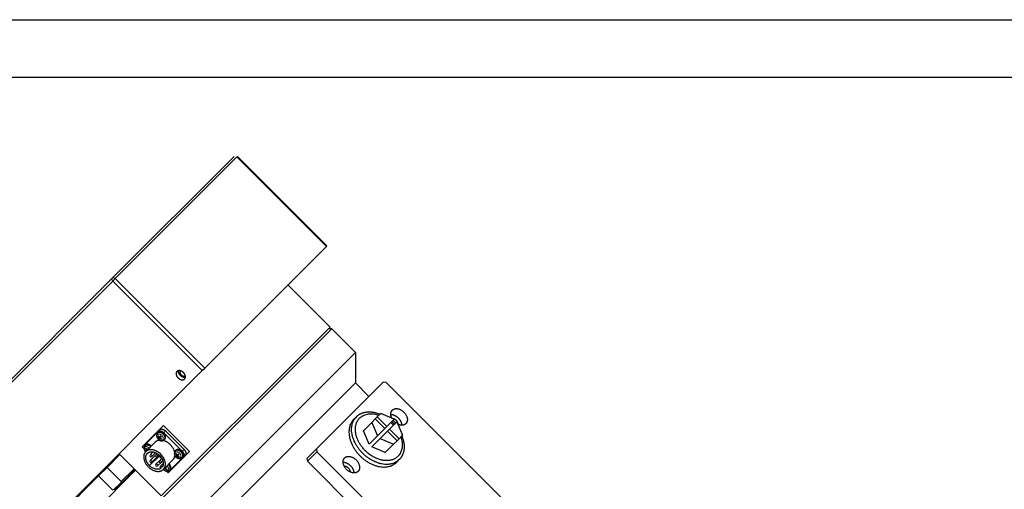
# Model space of a CAD drawing. Extents: x -336 to 855, y -4279 to -3403.
# Tile 13 of 19: x 329 to 535, y -3502 to -3403. Entities that reach past the tile are written whole.
import ezdxf

# ---------------------------------------------------------------- set-up
doc = ezdxf.new("R2010")
doc.units = 0
doc.header["$LTSCALE"] = 25.4
doc.linetypes.add('DASHEDBIDOT', pattern=[12.4, 3, -3, 0.2, -3, 0.2, -3])
doc.layers.get('0').update_dxf_attribs({"linetype": 'CONTINUOUS'})
doc.layers.add('Layer0000', color=7, linetype='CONTINUOUS', lineweight=25)

# ---------------------------------------------------------------- blocks, each defined once
blk = doc.blocks.new('ata-Border-A0-002')
at = {"color": 253, "ltscale": 0.5}
blk.add_line((0, 841), (1189, 841), dxfattribs=at)
blk.add_line((10, 829), (1179, 829))

msp = doc.modelspace()

# ---------------------------------------------------------------- linework, layer by layer
at = {"layer": 'Layer0000', "color": 7, "linetype": 'Continuous', "lineweight": 25}
for p, q in [((348.0154589, -3457.4813281), (373.5154589, -3431.9813281)), ((374.2225656, -3431.9813281), (392.9608953, -3450.7196578)), ((367.357342, -3476.3232112), (392.857342, -3450.8232112)), ((392.857342, -3450.8232112), (392.9608953, -3450.7196578)), ((304.5154589, -3500.9813281), (348.0154589, -3457.4813281)), ((384.7850116, -3458.8955416), (393.6238464, -3467.7343763)), ((393.6238464, -3467.7343763), (388.4461768, -3472.9120459)), ((393.9773998, -3468.0879297), (358.6220607, -3503.4432688)), ((393.9773998, -3468.0879297), (393.270293, -3468.0879297)), ((398.9271472, -3473.0376772), (393.9773998, -3468.0879297)), ((388.4461768, -3472.9120459), (358.2685073, -3503.0897154)), ((398.9271472, -3473.0376772), (363.5718082, -3508.3930163)), ((398.9271472, -3473.0376772), (398.9271472, -3479.4016382)), ((323.357342, -3520.3232112), (366.857342, -3476.8232112)), ((366.857342, -3476.8232112), (367.357342, -3476.3232112)), ((398.9271472, -3479.4016382), (369.9357692, -3508.3930163)), ((404.7598853, -3479.2257544), (390.7598853, -3493.2257544)), ((401.7555743, -3482.2300654), (398.9271472, -3479.4016382)), ((405.3634387, -3479.3293078), (404.7598853, -3479.2257544)), ((500.1157474, -3574.0816164), (405.3634387, -3479.3293078)), ((404.2032833, -3485.792764), (403.4650891, -3486.5309582)), ((407.0412618, -3486.9852942), (404.2032833, -3485.792764)), ((358.7138264, -3488.325484), (354.2596149, -3492.7796955)), ((364.193904, -3493.8055615), (358.7138264, -3488.325484)), ((398.5730581, -3487.0389272), (399.1246213, -3486.487364)), ((400.576895, -3489.4191524), (402.326895, -3487.6691524)), ((403.0650891, -3486.9309582), (402.326895, -3487.6691524)), ((402.326895, -3487.6691524), (403.5194252, -3490.5071308)), ((403.4650891, -3486.5309582), (403.0650891, -3486.9309582)), ((403.0650891, -3486.9309582), (405.0803435, -3488.9462125)), ((403.4650891, -3486.5309582), (405.4803435, -3488.5462125)), ((407.0412618, -3486.9852942), (405.4803435, -3488.5462125)), ((406.0460289, -3489.1118979), (407.6069472, -3487.5509796)), ((407.6069472, -3487.5509796), (408.7994774, -3490.3889581)), ((354.825109, -3492.3909781), (357.575109, -3489.6409781)), ((357.5599642, -3489.8383224), (357.435086, -3489.9986206)), ((357.950109, -3489.2659781), (357.575109, -3489.6409781)), ((358.7822158, -3489.8480848), (362.6713031, -3493.7371721)), ((359.1572158, -3489.4730848), (363.0463031, -3493.3621721)), ((401.7694252, -3492.2571308), (400.576895, -3489.4191524)), ((405.0803435, -3488.9462125), (403.5194252, -3490.5071308)), ((404.0851106, -3491.0728163), (405.6460289, -3489.5118979)), ((405.4803435, -3488.5462125), (405.0803435, -3488.9462125)), ((405.6460289, -3489.5118979), (406.0460289, -3489.1118979)), ((405.6460289, -3489.5118979), (407.6612832, -3491.5271523)), ((406.0460289, -3489.1118979), (408.0612832, -3491.1271523)), ((408.0612832, -3491.1271523), (408.7994774, -3490.3889581)), ((354.9349642, -3492.4633224), (354.810086, -3492.6236206)), ((354.9956041, -3493.8114732), (356.9956041, -3491.8114732)), ((357.6023481, -3490.5709006), (357.6893629, -3490.5523481)), ((357.969818, -3490.7758364), (357.6805603, -3491.0267549)), ((357.7803224, -3491.126517), (358.0312409, -3490.8372593)), ((358.1420627, -3490.5915797), (357.9261182, -3490.7598083)), ((357.969818, -3490.7758364), (358.0618923, -3490.6871542)), ((358.1199231, -3490.745185), (358.0312409, -3490.8372593)), ((358.2154977, -3490.6650146), (358.0472682, -3490.8809601)), ((358.2547292, -3491.1177144), (358.2361767, -3491.2047293)), ((358.968755, -3491.2471131), (358.8084567, -3491.3719913)), ((403.5194252, -3490.5071308), (401.7694252, -3492.2571308)), ((402.3351106, -3492.8228163), (404.0851106, -3491.0728163)), ((404.0851106, -3491.0728163), (406.923089, -3492.2653465)), ((405.173089, -3494.0153465), (406.923089, -3492.2653465)), ((406.923089, -3492.2653465), (407.6612832, -3491.5271523)), ((407.6612832, -3491.5271523), (408.0612832, -3491.1271523)), ((349.6064492, -3494.4276573), (346.9197405, -3497.1143661)), ((349.4296725, -3494.2508806), (358.2685073, -3503.0897154)), ((354.2596149, -3492.7796955), (354.6634708, -3493.1835513)), ((354.9773481, -3493.1959006), (355.0643629, -3493.1773481)), ((355.344818, -3493.4008364), (355.0555603, -3493.6517549)), ((355.5170627, -3493.2165797), (355.3011182, -3493.3848083)), ((355.344818, -3493.4008364), (355.4368923, -3493.3121542)), ((355.9160993, -3494.4819683), (356.5436989, -3493.8543687)), ((355.9324374, -3495.6871271), (357.1212581, -3494.4983065)), ((356.2696527, -3494.8355217), (357.0821527, -3494.0230217)), ((357.1212581, -3494.4983065), (357.4156011, -3494.2039634)), ((357.4748115, -3494.8518598), (357.8157142, -3494.5109571)), ((359.7396925, -3498.259773), (364.193904, -3493.8055615)), ((361.2722748, -3493.550633), (361.1473966, -3493.7109312)), ((361.3146587, -3494.2832112), (361.4016735, -3494.2646587)), ((361.6821286, -3494.488147), (361.3928709, -3494.7390655)), ((361.492633, -3494.8388276), (361.7435515, -3494.5495699)), ((361.8543733, -3494.3038903), (361.6384289, -3494.4721189)), ((361.6821286, -3494.488147), (361.7742029, -3494.3994648)), ((361.8322337, -3494.4574956), (361.7435515, -3494.5495699)), ((361.9278083, -3494.3773252), (361.7595788, -3494.5932707)), ((362.8784099, -3494.9442789), (363.2534099, -3494.5692789)), ((390.7598853, -3493.2257544), (388.7598853, -3495.2257544)), ((390.8634387, -3493.8293078), (388.8634387, -3495.8293078)), ((390.7598853, -3493.2257544), (390.8634387, -3493.8293078)), ((390.8634387, -3493.8293078), (485.6157474, -3588.5816164)), ((405.173089, -3494.0153465), (402.3351106, -3492.8228163)), ((356.2859908, -3496.0406805), (357.4748115, -3494.8518598)), ((357.1476937, -3496.4482943), (357.8824253, -3495.7135628)), ((357.5012471, -3496.8018477), (358.2359787, -3496.0671161)), ((357.8824253, -3495.7135628), (358.3820387, -3495.2139493)), ((358.6920023, -3496.266904), (358.1965186, -3496.7623877)), ((358.2359787, -3496.0671161), (358.5987181, -3495.7043767)), ((358.7079147, -3497.5237838), (360.7079147, -3495.5237838)), ((362.8784099, -3494.9442789), (360.1284099, -3497.6942789)), ((361.9670398, -3494.830025), (361.9484873, -3494.9170399)), ((362.6810656, -3494.9594237), (362.5207673, -3495.0843019)), ((388.7598853, -3495.2257544), (388.8634387, -3495.8293078)), ((388.8634387, -3495.8293078), (483.6157474, -3590.5816164)), ((407.5533142, -3496.0191833), (408.1048774, -3495.4676202)), ((352.8709251, -3497.6921332), (338.691995, -3511.8710632)), ((345.148497, -3498.8856095), (346.9197405, -3497.1143661)), ((349.8895903, -3500.0842136), (346.9197405, -3497.1143661)), ((352.5762979, -3497.397506), (349.8895903, -3500.0842136)), ((352.7530746, -3497.5742827), (349.9262934, -3500.4010639)), ((358.1965186, -3496.7623877), (357.9465186, -3497.0123877)), ((357.9465186, -3497.0123877), (358.2189265, -3497.2847955)), ((358.4689265, -3497.0347955), (358.1965186, -3496.7623877)), ((358.867633, -3497.4638276), (359.1185515, -3497.1745699)), ((359.2072337, -3497.0824956), (359.1185515, -3497.1745699)), ((359.3028083, -3497.0023252), (359.1345788, -3497.2182707)), ((359.3420398, -3497.455025), (359.3234873, -3497.5420399)), ((359.3358371, -3497.8559176), (359.7396925, -3498.259773)), ((360.0560656, -3497.5844237), (359.8957673, -3497.7093019)), ((345.148497, -3498.8856095), (331.9197405, -3512.1143661)), ((348.1183446, -3501.8554594), (345.148497, -3498.8856095)), ((348.2658823, -3501.8257719), (349.8599028, -3500.2317514)), ((349.9262934, -3500.4010639), (348.4351949, -3501.8921625)), ((349.8599028, -3500.2317514), (349.9262934, -3500.4010639))]:
    msp.add_line(p, q, dxfattribs=at)
at = {"layer": 'Layer0000', "color": 251, "linetype": 'DASHEDBIDOT', "lineweight": 18}
for p, q in [((348.6190123, -3457.5848815), (374.1190123, -3432.0848815)), ((374.1190123, -3432.0848815), (392.857342, -3450.8232112)), ((304.6190123, -3501.5848815), (348.1190123, -3458.0848815)), ((348.1190123, -3458.0848815), (348.6190123, -3457.5848815)), ((348.1190123, -3458.0848815), (366.857342, -3476.8232112)), ((348.6190123, -3457.5848815), (367.357342, -3476.3232112)), ((358.7822158, -3489.8480848), (359.1572158, -3489.4730848)), ((357.7625195, -3490.8292288), (357.8481591, -3490.7440854)), ((357.7763684, -3490.9099461), (358.0618923, -3490.6871542)), ((357.8971313, -3491.0307089), (358.1199231, -3490.745185)), ((358.1419107, -3490.5914503), (357.928629, -3490.7576855)), ((357.9778485, -3491.0445578), (358.062992, -3490.9589182)), ((358.0493919, -3490.8784483), (358.215627, -3490.6651666)), ((355.2231498, -3493.3690947), (355.1375195, -3493.4542288)), ((355.4368923, -3493.3121542), (355.1513684, -3493.5349461)), ((355.5169107, -3493.2164503), (355.303629, -3493.3826855)), ((361.4748301, -3494.5415394), (361.5604697, -3494.456396)), ((361.488679, -3494.6222567), (361.7742029, -3494.3994648)), ((361.8322337, -3494.4574956), (361.6094419, -3494.7430195)), ((361.6409396, -3494.4699961), (361.8542213, -3494.3037609)), ((361.9279376, -3494.3774772), (361.7617025, -3494.5907589)), ((363.0463031, -3493.3621721), (362.6713031, -3493.7371721)), ((355.7892594, -3496.7301285), (357.7892594, -3494.7301285)), ((361.6901591, -3494.7568684), (361.7753026, -3494.6712288)), ((359.2072337, -3497.0824956), (358.9844419, -3497.3680195)), ((359.1502933, -3497.2962382), (359.0651591, -3497.3818684)), ((359.1367025, -3497.2157589), (359.3029376, -3497.0024772))]:
    msp.add_line(p, q, dxfattribs=at)
at = {"layer": 'Layer0000', "color": 7, "linetype": 'Continuous', "lineweight": 25}
for centre, radius, start, end in [((400.9859305, -3493.6063109), 8.0024032, 42.134877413, 47.865122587), ((400.4433523, -3494.1488891), 8.9751613, 42.445627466, 47.554372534), ((409.0516653, -3485.5405761), 2.8121545, 216.822531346, 233.177468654), ((357.9557936, -3490.1465967), 0.501711, 135.005325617, 142.088289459), ((359.5970708, -3489.13457), 2.3768248, 214.516675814, 222.614769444), ((355.2781295, -3492.8067775), 0.614912, 137.453101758, 190.747517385), ((358.0140964, -3492.8651611), 1.465464, 94.795763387, 134.026933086), ((359.3339398, -3489.5166245), 2.0475087, 210.387300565, 219.871940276), ((357.5986217, -3490.5362459), 0.0348421, 207.504615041, 276.131163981), ((360.2795369, -3493.1802795), 3.3793884, 137.792478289, 140.990153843), ((357.8499936, -3491.2268554), 0.2621969, 130.256873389, 138.494891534), ((355.6267979, -3488.5275405), 3.3793884, 309.009846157, 312.207521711), ((357.5802219, -3490.9570837), 0.2621969, 311.505108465, 319.743126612), ((357.7177466, -3490.8784573), 0.0665437, 331.757499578, 47.713721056), ((357.895813, -3490.7087229), 0.0593927, 216.243044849, 300.675442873), ((357.9286175, -3491.0893457), 0.0665557, 42.294319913, 118.234459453), ((357.9017361, -3490.7283201), 0.039819, 307.749415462, 312.483650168), ((372.2129457, -3506.3622413), 21.1552326, 131.70150589, 132.470798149), ((358.2711045, -3490.5359728), 0.3851079, 218.524392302, 231.475607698), ((359.2904528, -3489.4731375), 2.0475087, 230.128059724, 239.612699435), ((358.0983507, -3490.9112638), 0.059391, 149.323127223, 233.760181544), ((358.0790853, -3490.9056457), 0.0402666, 137.512246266, 142.194142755), ((342.444836, -3476.5941316), 21.1552326, 317.529201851, 318.29849411), ((357.9925791, -3490.6111413), 0.1028702, 312.360485, 349.930359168), ((359.6725073, -3489.2100066), 2.3768248, 227.385230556, 235.483324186), ((358.195936, -3490.8144982), 0.1028702, 100.069640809, 137.639515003), ((358.1870261, -3490.6279109), 0.0770611, 128.140440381, 140.910444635), ((357.7223768, -3491.0847002), 0.6475347, 38.692554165, 51.29902927), ((358.1792097, -3490.6200919), 0.077002, 309.083659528, 321.863476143), ((358.2708314, -3491.2084556), 0.0348421, 173.868836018, 242.49538496), ((358.6604829, -3490.8512863), 0.5017076, 307.911686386, 314.994698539), ((356.7089398, -3492.1416245), 2.0475087, 210.387300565, 219.871940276), ((354.9736217, -3493.1612459), 0.0348421, 207.504615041, 276.131163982), ((356.9720708, -3491.75957), 2.3768248, 214.516675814, 222.614769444), ((357.6545369, -3495.8052795), 3.3793884, 137.792478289, 140.990153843), ((355.2249936, -3493.8518554), 0.2621969, 130.256873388, 138.494891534), ((355.0927466, -3493.5034573), 0.0665437, 331.757499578, 47.713721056), ((355.270813, -3493.3337229), 0.0593927, 216.24304485, 300.675442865), ((355.2767361, -3493.3533201), 0.039819, 307.749415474, 312.483650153), ((369.5879457, -3508.9872413), 21.1552326, 131.70150589, 132.470798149), ((355.6455105, -3493.1614899), 0.3843211, 218.519234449, 225.008103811), ((355.3675791, -3493.2361413), 0.1028702, 312.360485, 349.930359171), ((355.5620261, -3493.2529109), 0.0770611, 128.140440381, 140.910444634), ((355.0982123, -3493.7087445), 0.6462665, 44.992444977, 51.303856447), ((356.092876, -3494.658745), 0.25, 135.000009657, 314.999997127), ((357.2980348, -3494.6750831), 0.25, 135.000009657, 314.999997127), ((359.7321021, -3492.7386708), 2.7789967, 210.757761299, 212.491335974), ((363.0462504, -3493.2289351), 2.0475087, 210.387300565, 219.871940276), ((361.3109323, -3494.2485565), 0.0348421, 207.504615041, 276.131163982), ((363.3093814, -3492.8468807), 2.3768248, 214.516675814, 222.614769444), ((361.4300572, -3494.5907679), 0.0665437, 331.757499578, 47.713721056), ((361.6081236, -3494.4210335), 0.0593927, 216.24304485, 300.675442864), ((361.6140467, -3494.4406307), 0.039819, 307.749415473, 312.48365015), ((375.9252563, -3510.0745519), 21.1552326, 131.70150589, 132.470798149), ((361.9834151, -3494.2482834), 0.3851079, 218.524392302, 231.475607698), ((361.8106613, -3494.6235744), 0.059391, 149.323127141, 233.760181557), ((361.7913959, -3494.6179563), 0.0402666, 137.512246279, 142.194142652), ((346.1571466, -3480.3064422), 21.1552326, 317.529201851, 318.29849411), ((361.7048897, -3494.3234519), 0.1028702, 312.360484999, 349.930359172), ((361.9082466, -3494.5268088), 0.1028702, 100.069640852, 137.639514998), ((361.8993367, -3494.3402215), 0.0770611, 128.140440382, 140.910444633), ((361.4346874, -3494.7970108), 0.6475347, 38.692554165, 51.29902927), ((361.8915203, -3494.3324025), 0.077002, 309.083659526, 321.863476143), ((356.1092141, -3495.8639038), 0.25, 135.000009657, 314.999997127), ((357.3244704, -3496.625071), 0.25, 135.000009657, 314.999997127), ((359.9122867, -3492.6070622), 3.0024415, 222.399160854, 225.000526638), ((359.8619863, -3492.6633036), 2.9271081, 224.91830984, 239.116338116), ((358.059202, -3495.8903395), 0.25, 135.000009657, 314.999997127), ((359.6542287, -3494.5052926), 1.4654619, 315.973047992, 355.203974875), ((363.9918475, -3496.8925901), 3.3793884, 137.792478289, 140.990153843), ((361.5623042, -3494.939166), 0.2621969, 130.256873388, 138.494891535), ((359.3391085, -3492.2398511), 3.3793884, 309.009846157, 312.207521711), ((361.2925326, -3494.6693943), 0.2621969, 311.505108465, 319.743126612), ((361.6409281, -3494.8016563), 0.0665557, 42.294319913, 118.234459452), ((363.0027634, -3493.1854481), 2.0475087, 230.128059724, 239.612699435), ((363.3848179, -3492.9223172), 2.3768248, 227.385230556, 235.483324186), ((361.983142, -3494.9207662), 0.0348421, 173.868836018, 242.495384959), ((187.8944163, -3560.0628271), 168.7349929, 21.257737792, 21.350443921), ((408.0969582, -3339.860285), 168.7349933, 248.649556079, 248.742262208), ((356.7141085, -3494.8648511), 3.3793884, 309.009846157, 312.207521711), ((358.6675326, -3497.2943943), 0.2621969, 311.505108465, 319.743126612), ((359.0159281, -3497.4266563), 0.0665557, 42.294319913, 118.234459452), ((360.3777634, -3495.8104481), 2.0475087, 230.128059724, 239.612699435), ((359.357898, -3496.8738774), 0.3843211, 224.991896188, 231.480765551), ((359.1856613, -3497.2485744), 0.059391, 149.323127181, 233.760181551), ((359.1663959, -3497.2429563), 0.0402666, 137.512246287, 142.194142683), ((343.5321466, -3482.9314422), 21.1552326, 317.529201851, 318.29849411), ((360.7598179, -3495.5473172), 2.3768248, 227.385230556, 235.483324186), ((359.2832466, -3497.1518088), 0.1028702, 100.069640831, 137.639515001), ((358.810655, -3497.4211648), 0.6462506, 38.687639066, 45.007604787), ((359.2665203, -3496.9574025), 0.077002, 309.083659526, 321.863476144), ((359.358142, -3497.5457662), 0.0348421, 173.868836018, 242.495384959), ((359.7126104, -3497.2412584), 0.614912, 259.252482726, 312.546898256), ((359.7477913, -3497.1885943), 0.501711, 307.911710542, 314.994674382), ((397.6434673, -3509.7702743), 48.7263024, 168.534078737, 168.711040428)]:
    msp.add_arc(centre, radius, start, end, dxfattribs=at)
at = {"layer": 'Layer0000', "color": 251, "linetype": 'DASHEDBIDOT', "lineweight": 18}
for centre, radius, start, end in [((357.8209632, -3490.2991444), 0.4890969, 135.005325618, 142.088289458), ((357.7741592, -3490.6878416), 0.2469477, 123.277825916, 146.722174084), ((357.795046, -3490.6930908), 0.2281731, 126.692908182, 147.621109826), ((358.1907034, -3490.6163739), 0.6922373, 219.116949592, 230.883050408), ((358.179808, -3490.6272693), 0.6394038, 218.665927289, 231.334072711), ((357.7026915, -3491.1043859), 0.6922373, 39.116949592, 50.883050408), ((358.1139865, -3491.0120314), 0.2281731, 302.378890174, 323.307091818), ((358.1192357, -3491.0329182), 0.2469477, 303.277825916, 326.722174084), ((358.5079351, -3490.9861166), 0.4890935, 307.911685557, 314.994698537), ((355.1491592, -3493.3128416), 0.2469477, 123.277825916, 146.722174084), ((355.170046, -3493.3180908), 0.2281731, 126.692908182, 147.621109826), ((355.5648264, -3493.2421472), 0.691069, 219.113080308, 225.006079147), ((355.5538655, -3493.2530923), 0.6381537, 218.661099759, 225.007584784), ((355.0784648, -3493.7285089), 0.691069, 44.993920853, 50.886919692), ((361.5332726, -3494.011454), 0.4890953, 135.005314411, 142.08830075), ((361.4864698, -3494.4001522), 0.2469477, 123.277825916, 146.722174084), ((361.5073566, -3494.4054014), 0.2281731, 126.692908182, 147.621109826), ((361.4150021, -3494.8166965), 0.6922373, 39.116949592, 50.883050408), ((361.903014, -3494.3286845), 0.6922373, 219.116949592, 230.883050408), ((361.8921186, -3494.3395799), 0.6394038, 218.665927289, 231.334072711), ((361.8262971, -3494.724342), 0.2281731, 302.378890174, 323.307091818), ((361.8315463, -3494.7452288), 0.2469477, 303.277825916, 326.722174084), ((359.2772407, -3496.9545615), 0.691069, 224.993920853, 230.886919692), ((359.2662956, -3496.9655224), 0.6381537, 224.992415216, 231.33890024), ((358.7908791, -3497.4409232), 0.691069, 39.113080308, 45.006079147), ((359.2012971, -3497.349342), 0.2281731, 302.378890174, 323.307091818), ((359.2065463, -3497.3702288), 0.2469477, 303.277825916, 326.722174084), ((359.5952435, -3497.3234247), 0.4890969, 307.911710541, 314.994674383)]:
    msp.add_arc(centre, radius, start, end, dxfattribs=at)
for points, weights in [([(348.0154589, -3457.4813281), (347.7654589, -3457.7313281), (348.1190123, -3458.0848815)], [1, 0.707106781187, 1]), ([(348.6190123, -3457.5848815), (348.2654589, -3457.2313281), (348.0154589, -3457.4813281)], [1, 0.707106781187, 1]), ([(356.0268448, -3492.7802325), (355.274322, -3492.0277098), (354.8100859, -3492.6236208)], [1, 0.613391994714, 0.824646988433]), ([(358.5498442, -3491.3440655), (358.1655909, -3491.7283188), (357.6221747, -3491.1849026)], [1, 0.633974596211, 0.803847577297]), ([(361.3344853, -3494.8972132), (360.7910691, -3494.353797), (361.1753224, -3493.9695437)], [1, 0.633974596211, 0.803847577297])]:
    msp.add_rational_spline(points, weights, degree=2, dxfattribs=at)
at = {"layer": 'Layer0000', "color": 7, "linetype": 'Continuous', "lineweight": 25}
for points, weights in [([(361.5440799, -3477.0099491), (360.9815799, -3477.5724491), (361.777075, -3478.3679443)], [1, 0.707106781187, 1]), ([(362.277075, -3477.8679443), (361.7837299, -3477.3745991), (361.8769654, -3476.8428346)], [1, 0.795618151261, 0.876472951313]), ([(363.3021846, -3478.2680539), (362.7704201, -3478.3612894), (362.277075, -3477.8679443)], [0.876472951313, 0.795618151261, 1]), ([(361.777075, -3478.3679443), (362.5725701, -3479.1634394), (363.1350701, -3478.6009394)], [1, 0.707106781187, 1]), ([(406.5257729, -3486.7686836), (406.0399112, -3485.7239031), (406.6489726, -3485.1148417)], [0.874217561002, 0.798542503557, 1]), ([(398.5730581, -3487.0389272), (395.3980581, -3490.2139272), (399.8881862, -3494.7040552)], [0.803847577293, 0.633974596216, 1]), ([(400.4397493, -3494.1524921), (395.9496213, -3489.662364), (399.1246213, -3486.487364)], [1, 0.633974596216, 0.803847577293]), ([(409.4773998, -3487.9432688), (408.8683383, -3488.5523302), (407.8235578, -3488.0664685)], [1, 0.798542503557, 0.874217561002]), ([(357.575109, -3489.6409781), (358.075109, -3489.1409781), (358.7822158, -3489.8480848)], [1, 0.707106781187, 1]), ([(357.950109, -3489.2659781), (358.450109, -3488.7659781), (359.1572158, -3489.4730848)], [1, 0.707106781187, 1]), ([(356.1831041, -3492.6239732), (355.4111736, -3491.8520426), (354.9349644, -3492.4633221)], [1, 0.613392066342, 0.824646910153]), ([(361.0541121, -3493.8704069), (360.5747825, -3491.9446055), (358.6489811, -3491.4652758)], [0.85142972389, 0.648570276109, 0.851429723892]), ([(354.9956041, -3493.8114732), (353.6831041, -3495.1239732), (355.5392594, -3496.9801285)], [0.803847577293, 0.633974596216, 1]), ([(362.6713031, -3493.7371721), (363.3784099, -3494.4442789), (362.8784099, -3494.9442789)], [1, 0.707106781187, 1]), ([(363.0463031, -3493.3621721), (363.7534099, -3494.0692789), (363.2534099, -3494.5692789)], [1, 0.707106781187, 1]), ([(408.1048774, -3495.4676202), (404.9298774, -3498.6426202), (400.4397493, -3494.1524921)], [0.803847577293, 0.633974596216, 1]), ([(399.8881862, -3494.7040552), (404.3783142, -3499.1941833), (407.5533142, -3496.0191833)], [1, 0.633974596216, 0.803847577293]), ([(355.5392594, -3496.9801285), (357.3954147, -3498.8362838), (358.7079147, -3497.5237838)], [1, 0.633974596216, 0.803847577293]), ([(358.2189265, -3497.2847955), (357.1243563, -3498.0652253), (355.7892594, -3496.7301285)], [1, 0.671157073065, 0.806071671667])]:
    msp.add_rational_spline(points, weights, degree=2, dxfattribs=at)
for points, weights, knots in [([(363.1350701, -3478.6009394), (363.6975701, -3478.0384394), (362.902075, -3477.2429443), (362.1065799, -3476.4474491), (361.5440799, -3477.0099491)], [1, 0.707106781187, 1, 0.707106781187, 1], [0.25, 0.25, 0.25, 0.5, 0.5, 0.75, 0.75, 0.75]), ([(362.1712151, -3476.8445843), (361.9759339, -3477.2668032), (362.427075, -3477.7179443), (362.8782161, -3478.1690854), (363.3004349, -3477.9738042)], [0.91670337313, 0.757386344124, 1, 0.757386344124, 0.91670337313], [0.54291629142, 0.54291629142, 0.54291629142, 0.75, 0.75, 0.95708370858, 0.95708370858, 0.95708370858]), ([(400.9818889, -3493.6103525), (398.8551644, -3491.483628), (398.9103357, -3489.0468394), (399.0124561, -3484.5364161), (403.8336273, -3486.16242)], [0.750937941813, 0.765312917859, 1, 0.637913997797, 0.80025308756], [0.51020861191, 0.51020861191, 0.51020861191, 0.66666666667, 0.66666666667, 0.9080573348, 0.9080573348, 0.9080573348]), ([(399.1246213, -3486.487364), (399.9753599, -3485.6366254), (401.3136843, -3485.5014271), (402.6154246, -3485.3699247), (404.0442886, -3485.9517587)], [0.803847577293, 0.866025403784, 1, 0.869208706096, 0.806842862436], [0.24401693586, 0.24401693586, 0.24401693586, 0.33333333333, 0.33333333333, 0.42052752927, 0.42052752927, 0.42052752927]), ([(406.3318153, -3485.9976844), (407.1560794, -3486.0219484), (407.8631862, -3486.7290552), (408.570293, -3487.436162), (408.594557, -3488.2604261)], [0.857864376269, 0.828427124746, 1, 0.828427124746, 0.857864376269], [0.60355339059, 0.60355339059, 0.60355339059, 0.75, 0.75, 0.89644660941, 0.89644660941, 0.89644660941]), ([(406.6489726, -3485.1148417), (407.6489726, -3484.1148417), (409.0631862, -3485.5290552), (410.4773998, -3486.9432688), (409.4773998, -3487.9432688)], [1, 0.707106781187, 1, 0.707106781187, 1], [0.5, 0.5, 0.5, 0.75, 0.75, 1, 1, 1]), ([(406.5986932, -3486.799325), (407.0318313, -3486.8227004), (407.4006862, -3487.1915552), (407.7695411, -3487.5604101), (407.7929164, -3487.9935482)], [0.856539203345, 0.832642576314, 1, 0.832642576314, 0.856539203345], [0.60715150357, 0.60715150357, 0.60715150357, 0.75, 0.75, 0.89284849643, 0.89284849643, 0.89284849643]), ([(359.0152109, -3491.20608), (359.8812363, -3490.3400546), (358.3875635, -3489.7124071), (357.8896725, -3489.5031913), (357.6009974, -3489.7918664)], [1, 0.5, 1, 0.75, 0.75], [0, 0, 0, 0.33333333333, 0.33333333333, 0.5, 0.5, 0.5]), ([(408.4298214, -3490.7586141), (409.84049, -3494.9413069), (406.1746549, -3495.6183383), (403.4863661, -3496.1148297), (400.9818889, -3493.6103525)], [0.775571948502, 0.670043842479, 1, 0.734687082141, 0.750937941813], [0.11336256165, 0.11336256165, 0.11336256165, 0.33333333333, 0.33333333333, 0.51020861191, 0.51020861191, 0.51020861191]), ([(408.6404827, -3490.5479528), (409.2223168, -3491.9768168), (409.0908143, -3493.2785571), (408.9556161, -3494.6168815), (408.1048774, -3495.4676202)], [0.806842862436, 0.869208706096, 1, 0.866025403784, 0.803847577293], [0.57947247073, 0.57947247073, 0.57947247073, 0.66666666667, 0.66666666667, 0.75598306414, 0.75598306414, 0.75598306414]), ([(358.7079147, -3497.5237838), (359.0595981, -3497.1721005), (359.1154871, -3496.6188561), (359.4767594, -3493.0426285), (355.9005318, -3493.4039008), (355.3472875, -3493.4597899), (354.9956041, -3493.8114732)], [0.803847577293, 0.866025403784, 1, 0.5, 1, 0.866025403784, 0.803847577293], [0.24401693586, 0.24401693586, 0.24401693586, 0.33333333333, 0.33333333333, 0.66666666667, 0.66666666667, 0.75598306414, 0.75598306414, 0.75598306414]), ([(355.7892594, -3496.7301285), (355.3548154, -3496.2956844), (355.1513375, -3495.7643365), (354.7632563, -3494.7509278), (355.3491575, -3494.1650266)], [0.806071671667, 0.86248857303, 1, 0.766822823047, 0.766822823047], [0.23504510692, 0.23504510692, 0.23504510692, 0.33333333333, 0.33333333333, 0.5, 0.5, 0.5]), ([(355.3491575, -3494.1650266), (355.9350588, -3493.5791253), (356.9484674, -3493.9672066), (359.8609051, -3495.0825144), (358.4689265, -3497.0347955)], [0.766822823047, 0.766822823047, 1, 0.533645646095, 1], [0.5, 0.5, 0.5, 0.66666666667, 0.66666666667, 1, 1, 1]), ([(362.5204147, -3493.7112838), (362.1121665, -3493.3030355), (361.6580423, -3493.3489113), (361.4098945, -3493.3739794), (361.272275, -3493.5506327)], [0.75, 0.75, 1, 0.84592069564, 0.786803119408], [0.5, 0.5, 0.5, 0.66666666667, 0.66666666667, 0.76938620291, 0.76938620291, 0.76938620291]), ([(362.6810658, -3494.9594235), (362.8577192, -3494.8218041), (362.8827872, -3494.5736562), (362.928663, -3494.1195321), (362.5204147, -3493.7112838)], [0.786803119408, 0.84592069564, 1, 0.75, 0.75], [0.23061379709, 0.23061379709, 0.23061379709, 0.33333333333, 0.33333333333, 0.5, 0.5, 0.5]), ([(360.1025215, -3497.5433906), (360.3911967, -3497.2547154), (360.1819808, -3496.7568245), (360.0848834, -3496.5257525), (359.8954147, -3496.3362838)], [0.75, 0.75, 1, 0.866025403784, 0.803847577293], [0.5, 0.5, 0.5, 0.66666666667, 0.66666666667, 0.75598306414, 0.75598306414, 0.75598306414]), ([(399.4773998, -3497.9432688), (398.4773998, -3498.9432688), (397.0631862, -3497.5290552), (395.6489726, -3496.1148417), (396.6489726, -3495.1148417)], [1, 0.707106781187, 1, 0.707106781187, 1], [0, 0, 0, 0.25, 0.25, 0.5, 0.5, 0.5]), ([(396.3318153, -3495.9976844), (397.1560794, -3496.0219484), (397.8631862, -3496.7290552), (398.570293, -3497.436162), (398.594557, -3498.2604261)], [0.857864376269, 0.828427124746, 1, 0.828427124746, 0.857864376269], [0.60355339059, 0.60355339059, 0.60355339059, 0.75, 0.75, 0.89644660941, 0.89644660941, 0.89644660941]), ([(396.6489726, -3495.1148417), (397.6489726, -3494.1148417), (399.0631862, -3495.5290552), (400.4773998, -3496.9432688), (399.4773998, -3497.9432688)], [1, 0.707106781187, 1, 0.707106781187, 1], [0.5, 0.5, 0.5, 0.75, 0.75, 1, 1, 1]), ([(396.5397354, -3496.7981826), (396.999955, -3496.7908241), (397.4006862, -3497.1915552), (397.8014173, -3497.5922864), (397.7940589, -3498.052506)], [0.860891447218, 0.820771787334, 1, 0.820771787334, 0.860891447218], [0.59701915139, 0.59701915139, 0.59701915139, 0.75, 0.75, 0.90298084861, 0.90298084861, 0.90298084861])]:
    msp.add_rational_spline(points, weights, degree=2, knots=knots, dxfattribs=at)
for points, knots in [([(357.4350856, -3489.9986211), (357.3747774, -3490.0762724), (357.288386, -3490.2909692), (357.2783328, -3490.5639159), (357.3643387, -3490.8731094), (357.5319366, -3491.1173848), (357.6108144, -3491.196263)], [0.00000052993, 0.00000052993, 0.00000052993, 0.15323421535, 0.35977891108, 0.57205283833, 0.8392257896, 1, 1, 1]), ([(357.6108144, -3491.196263), (357.7667959, -3491.3520768), (358.1678051, -3491.5303466), (358.5160991, -3491.5186836), (358.7308052, -3491.4322998), (358.8084567, -3491.3719913)], [0, 0, 0, 0.31511225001, 0.64027775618, 0.84678991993, 0.99999999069, 0.99999999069, 0.99999999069]), ([(354.8100858, -3492.6236209), (354.7497775, -3492.7012723), (354.6633859, -3492.9159692), (354.6533332, -3493.1889162), (354.7393093, -3493.4980798), (354.9071058, -3493.7425645), (354.985866, -3493.8213146)], [0.00000013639, 0.00000013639, 0.00000013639, 0.07661107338, 0.17987528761, 0.28600389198, 0.41957984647, 0.49998704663, 0.49998704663, 0.49998704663]), ([(361.1473965, -3493.7109313), (361.0870881, -3493.7885828), (361.0006965, -3494.0032798), (360.9906438, -3494.2762268), (361.0765993, -3494.5853676), (361.2608786, -3494.8538318), (361.4466058, -3495.0226501), (361.6837004, -3495.1694896), (361.9679122, -3495.2406329), (362.2284097, -3495.2309942), (362.4431157, -3495.1446104), (362.5207671, -3495.0843021)], [0.0000000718, 0.0000000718, 0.0000000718, 0.07661107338, 0.17987528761, 0.28600389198, 0.41957984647, 0.52092977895, 0.60033643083, 0.72352688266, 0.82012471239, 0.92338892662, 0.99999987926, 0.99999987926, 0.99999987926]), ([(358.6980733, -3497.5335219), (358.8539529, -3497.6892572), (359.2551065, -3497.8676484), (359.6034097, -3497.8559942), (359.8181155, -3497.7696105), (359.8957668, -3497.7093023)], [0.49993419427, 0.49993419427, 0.49993419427, 0.65752915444, 0.82012471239, 0.92338892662, 0.99999975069, 0.99999975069, 0.99999975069])]:
    msp.add_open_spline(points, degree=2, knots=knots, dxfattribs=at)
at = {"layer": 'Layer0000', "color": 251, "linetype": 'DASHEDBIDOT', "lineweight": 18}
for points, weights, knots in [([(357.6221747, -3491.1849026), (357.4765668, -3491.0392947), (357.4019468, -3490.8617143), (356.9195956, -3489.7138169), (358.067493, -3490.1961681), (359.2153904, -3490.6785193), (358.5498442, -3491.3440655)], [0.803847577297, 0.866025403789, 1, 0.5, 1, 0.5, 1], [0.24401693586, 0.24401693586, 0.24401693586, 0.33333333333, 0.33333333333, 0.66666666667, 0.66666666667, 1, 1, 1]), ([(358.8537445, -3491.33199), (359.6979961, -3490.4877384), (358.2418774, -3489.8758713), (357.7565045, -3489.6719157), (357.4750873, -3489.9533329)], [1, 0.5, 1, 0.75, 0.75], [0, 0, 0, 0.33333333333, 0.33333333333, 0.5, 0.5, 0.5]), ([(354.9971747, -3493.8099026), (354.6834332, -3493.4961611), (354.7186891, -3493.1471637), (354.8244568, -3492.1001715), (355.7656813, -3493.041396)], [0.75, 0.75, 1, 0.5, 1], [0.5, 0.5, 0.5, 0.66666666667, 0.66666666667, 1, 1, 1]), ([(356.217876, -3494.533745), (356.1158139, -3494.4316829), (356.0022829, -3494.4431519), (355.9495929, -3494.4484747), (355.9160993, -3494.4819683)], [0.75, 0.75, 1, 0.866025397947, 0.803847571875], [0.5, 0.5, 0.5, 0.66666666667, 0.66666666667, 0.75598306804, 0.75598306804, 0.75598306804]), ([(356.2696527, -3494.8355217), (356.3031463, -3494.802028), (356.3084691, -3494.7493381), (356.319938, -3494.6358071), (356.217876, -3494.533745)], [0.803847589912, 0.866025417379, 1, 0.75, 0.75], [0.24401694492, 0.24401694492, 0.24401694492, 0.33333333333, 0.33333333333, 0.5, 0.5, 0.5]), ([(357.4230348, -3494.5500831), (357.3209727, -3494.4480211), (357.2074416, -3494.45949), (357.1547517, -3494.4648128), (357.1212581, -3494.4983065)], [0.75, 0.75, 1, 0.866025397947, 0.803847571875], [0.5, 0.5, 0.5, 0.66666666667, 0.66666666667, 0.75598306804, 0.75598306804, 0.75598306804]), ([(357.4748115, -3494.8518598), (357.5083051, -3494.8183662), (357.5136279, -3494.7656763), (357.5250968, -3494.6521452), (357.4230348, -3494.5500831)], [0.803847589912, 0.866025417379, 1, 0.75, 0.75], [0.24401694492, 0.24401694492, 0.24401694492, 0.33333333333, 0.33333333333, 0.5, 0.5, 0.5]), ([(361.1753224, -3493.9695437), (361.2782828, -3493.8665834), (361.440253, -3493.850221), (362.4872452, -3493.7444533), (362.3814775, -3494.7914455), (362.2757098, -3495.8384377), (361.3344853, -3494.8972132)], [0.803847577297, 0.866025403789, 1, 0.5, 1, 0.5, 1], [0.24401693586, 0.24401693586, 0.24401693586, 0.33333333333, 0.33333333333, 0.66666666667, 0.66666666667, 1, 1, 1]), ([(361.1873979, -3493.6656435), (361.3180041, -3493.5350373), (361.5234649, -3493.5142815), (361.9661714, -3493.4695591), (362.3641554, -3493.8675431)], [0.803847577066, 0.866025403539, 1, 0.75, 0.75], [0.24401693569, 0.24401693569, 0.24401693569, 0.33333333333, 0.33333333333, 0.5, 0.5, 0.5]), ([(362.5207673, -3495.0843019), (362.6929792, -3494.9501425), (362.717417, -3494.7082336), (362.7621394, -3494.2655272), (362.3641554, -3493.8675431)], [0.786803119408, 0.84592069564, 1, 0.75, 0.75], [0.23061379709, 0.23061379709, 0.23061379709, 0.33333333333, 0.33333333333, 0.5, 0.5, 0.5]), ([(356.2342141, -3495.7389038), (356.132152, -3495.6368417), (356.018621, -3495.6483107), (355.9659311, -3495.6536334), (355.9324374, -3495.6871271)], [0.75, 0.75, 1, 0.866025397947, 0.803847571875], [0.5, 0.5, 0.5, 0.66666666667, 0.66666666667, 0.75598306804, 0.75598306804, 0.75598306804]), ([(356.2859908, -3496.0406805), (356.3194845, -3496.0071868), (356.3248072, -3495.9544969), (356.3362762, -3495.8409659), (356.2342141, -3495.7389038)], [0.803847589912, 0.866025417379, 1, 0.75, 0.75], [0.24401694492, 0.24401694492, 0.24401694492, 0.33333333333, 0.33333333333, 0.5, 0.5, 0.5]), ([(357.4494704, -3496.500071), (357.3474083, -3496.3980089), (357.2338773, -3496.4094779), (357.1811874, -3496.4148007), (357.1476937, -3496.4482943)], [0.75, 0.75, 1, 0.866025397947, 0.803847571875], [0.5, 0.5, 0.5, 0.66666666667, 0.66666666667, 0.75598306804, 0.75598306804, 0.75598306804]), ([(357.5012471, -3496.8018477), (357.5347408, -3496.7683541), (357.5400635, -3496.7156641), (357.5515325, -3496.6021331), (357.4494704, -3496.500071)], [0.803847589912, 0.866025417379, 1, 0.75, 0.75], [0.24401694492, 0.24401694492, 0.24401694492, 0.33333333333, 0.33333333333, 0.5, 0.5, 0.5]), ([(358.184202, -3495.7653395), (358.0821399, -3495.6632774), (357.9686089, -3495.6747463), (357.9159189, -3495.6800691), (357.8824253, -3495.7135628)], [0.75, 0.75, 1, 0.866025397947, 0.803847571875], [0.5, 0.5, 0.5, 0.66666666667, 0.66666666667, 0.75598306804, 0.75598306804, 0.75598306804]), ([(358.2359787, -3496.0671161), (358.2694723, -3496.0336225), (358.2747951, -3495.9809326), (358.2862641, -3495.8674015), (358.184202, -3495.7653395)], [0.803847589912, 0.866025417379, 1, 0.75, 0.75], [0.24401694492, 0.24401694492, 0.24401694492, 0.33333333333, 0.33333333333, 0.5, 0.5, 0.5]), ([(359.7391554, -3496.4925431), (359.9238604, -3496.6772482), (360.0185166, -3496.9025105), (360.2224723, -3497.3878834), (359.9410551, -3497.6693006)], [0.803847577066, 0.866025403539, 1, 0.75, 0.75], [0.24401693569, 0.24401693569, 0.24401693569, 0.33333333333, 0.33333333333, 0.5, 0.5, 0.5]), ([(359.4779919, -3496.7537066), (359.6235998, -3496.8993146), (359.6982198, -3497.0768949), (360.180571, -3498.2247924), (359.0326736, -3497.7424411), (358.8550933, -3497.6678212), (358.7094853, -3497.5222132)], [0.803847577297, 0.866025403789, 1, 0.5, 1, 0.866025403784, 0.803847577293], [0.24401693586, 0.24401693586, 0.24401693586, 0.33333333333, 0.33333333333, 0.66666666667, 0.66666666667, 0.75598306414, 0.75598306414, 0.75598306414])]:
    msp.add_rational_spline(points, weights, degree=2, knots=knots, dxfattribs=at)

# ---------------------------------------------------------------- block references
msp.add_blockref('ata-Border-A0-002', (-335.5170961, -4244.367403))

doc.saveas('drawing.dxf')
